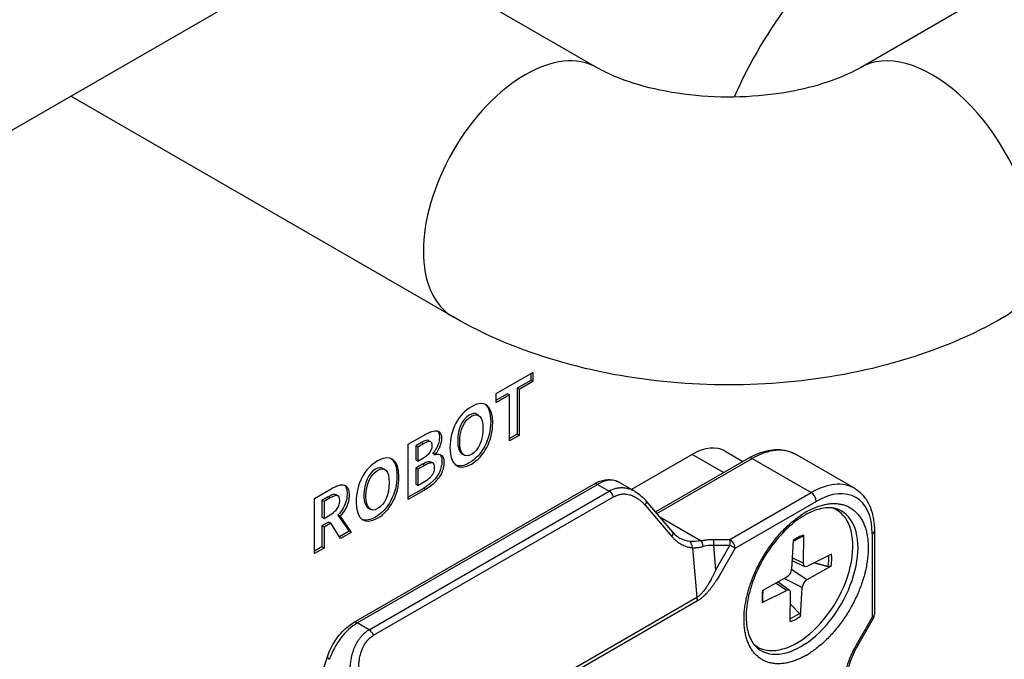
# Model space of a CAD drawing. Header units: millimetres. Extents: x 0 to 2376, y 0 to 1680.
# Tile 46 of 56: x 1376 to 1410, y 1174 to 1196. Entities that reach past the tile are written whole.
import ezdxf

# ---------------------------------------------------------------- set-up
doc = ezdxf.new("R2010")
doc.units = ezdxf.units.MM
doc.header["$LTSCALE"] = 0.2
doc.layers.add('01_Object Line', color=4, linetype='Continuous')

# ---------------------------------------------------------------- blocks, each defined once
blk = doc.blocks.new('A$Cb0c6b5dd')
for p, q in [((421.342, 117.211), (350.631, 76.386)), ((306.462, 65.728), (330.453, 79.579)), ((341.489, 76.386), (336.224, 79.426)), ((336.489, 67.726), (323.205, 75.395)), ((337.981, 65.068), (339.253, 65.802)), ((339.182, 65.761), (339.182, 65.524)), ((339.253, 65.802), (339.253, 65.483)), ((339.182, 65.524), (338.71, 65.252)), ((339.253, 65.483), (338.781, 65.211)), ((339.253, 65.483), (339.182, 65.524)), ((337.981, 64.749), (337.981, 65.068)), ((338.378, 65.06), (337.981, 64.831)), ((338.448, 65.019), (337.981, 64.749)), ((338.448, 65.019), (338.378, 65.06)), ((338.448, 63.419), (338.448, 65.019)), ((338.781, 65.211), (338.71, 65.252)), ((338.71, 65.252), (338.71, 63.652)), ((338.781, 65.211), (338.781, 63.611)), ((337.372, 64.306), (337.302, 64.347)), ((334.931, 63.307), (335.481, 63.625)), ((338.71, 63.652), (338.448, 63.501)), ((338.781, 63.611), (338.448, 63.419)), ((338.781, 63.611), (338.71, 63.652)), ((334.931, 61.388), (334.931, 63.307)), ((335.39, 63.361), (335.192, 63.247)), ((335.46, 63.32), (335.263, 63.206)), ((335.46, 63.32), (335.39, 63.361)), ((335.711, 63.385), (335.64, 63.426)), ((335.263, 63.206), (335.192, 63.247)), ((335.192, 63.247), (335.192, 62.759)), ((335.263, 63.206), (335.263, 62.718)), ((335.856, 62.954), (335.785, 62.995)), ((335.785, 62.995), (335.785, 62.982)), ((335.856, 62.941), (335.785, 62.982)), ((335.856, 62.954), (335.856, 62.941)), ((336.872, 62.922), (336.801, 62.962)), ((344.787, 62.952), (342.678, 61.734)), ((345.881, 62.321), (344.787, 62.952)), ((345.937, 63.066), (346.554, 62.709)), ((350.424, 61.774), (348.373, 62.958)), ((335.263, 62.718), (335.192, 62.759)), ((335.424, 62.607), (335.192, 62.474)), ((335.263, 62.718), (335.456, 62.83)), ((335.494, 62.567), (335.424, 62.607)), ((335.79, 62.643), (335.72, 62.684)), ((343.517, 60.956), (346.748, 62.821)), ((343.565, 60.899), (346.873, 62.809)), ((346.873, 62.809), (348.924, 61.625)), ((334.115, 62.425), (334.044, 62.466)), ((335.263, 62.433), (335.192, 62.474)), ((335.192, 62.474), (335.192, 61.916)), ((335.494, 62.567), (335.263, 62.433)), ((335.263, 62.433), (335.263, 61.876)), ((333.032, 57.107), (341.372, 61.922)), ((333.157, 57.095), (341.497, 61.909)), ((335.263, 61.876), (335.192, 61.916)), ((335.263, 61.876), (335.494, 62.009)), ((341.497, 61.909), (341.907, 61.672)), ((342.807, 61.66), (342.247, 61.984)), ((331.671, 61.425), (332.25, 61.759)), ((333.568, 56.858), (341.907, 61.672)), ((335.453, 61.771), (334.931, 61.47)), ((335.523, 61.73), (334.931, 61.388)), ((335.523, 61.73), (335.453, 61.771)), ((342.409, 61.579), (342.408, 61.579)), ((342.667, 61.728), (342.664, 61.726)), ((346.103, 59.997), (348.924, 61.625)), ((331.671, 59.506), (331.671, 61.425)), ((332.148, 61.479), (331.932, 61.354)), ((332.003, 61.313), (331.932, 61.354)), ((331.932, 61.354), (331.932, 60.768)), ((332.219, 61.438), (332.003, 61.313)), ((332.003, 61.313), (332.003, 60.727)), ((332.219, 61.438), (332.148, 61.479)), ((332.492, 61.508), (332.421, 61.549)), ((333.721, 56.667), (342.06, 61.482)), ((344.12, 60.251), (343.193, 61.334)), ((346.28, 59.691), (349.1, 61.319)), ((333.614, 61.041), (333.543, 61.082)), ((343.156, 61.185), (344.083, 60.102)), ((349.801, 61.028), (349.706, 61.083)), ((332.003, 60.727), (331.932, 60.768)), ((332.164, 60.598), (331.932, 60.465)), ((332.003, 60.727), (332.219, 60.852)), ((332.234, 60.557), (332.003, 60.424)), ((332.234, 60.557), (332.164, 60.598)), ((332.576, 60.028), (332.234, 60.557)), ((332.558, 60.804), (332.487, 60.845)), ((332.487, 60.845), (332.875, 60.283)), ((332.558, 60.804), (332.946, 60.242)), ((343.667, 60.78), (345.103, 59.951)), ((332.003, 60.424), (331.932, 60.465)), ((331.932, 60.465), (331.932, 59.739)), ((332.003, 60.424), (332.003, 59.698)), ((332.875, 60.283), (332.537, 60.088)), ((332.946, 60.242), (332.576, 60.028)), ((332.946, 60.242), (332.875, 60.283)), ((351.045, 60.196), (351.045, 57.284)), ((351.118, 60.298), (351.118, 57.386)), ((344.214, 59.968), (344.215, 59.968)), ((345.528, 59.997), (346.103, 59.997)), ((346.103, 59.997), (346.103, 59.793)), ((348.301, 59.965), (348.241, 58.959)), ((348.655, 60.151), (348.642, 59.171)), ((331.932, 59.739), (331.671, 59.588)), ((332.003, 59.698), (331.671, 59.506)), ((332.003, 59.698), (331.932, 59.739)), ((344.795, 59.71), (344.95, 57.977)), ((345.528, 59.793), (346.103, 59.793)), ((345.528, 59.793), (345.605, 58.93)), ((346.103, 59.793), (345.605, 58.93)), ((346.28, 59.691), (345.782, 58.828)), ((346.28, 59.691), (346.103, 59.793)), ((348.696, 59.062), (348.258, 59.255)), ((348.642, 59.171), (348.264, 59.355)), ((349.631, 59.486), (348.79, 59.07)), ((348.773, 58.597), (348.241, 58.958)), ((349.615, 59.069), (348.773, 58.597)), ((345.456, 58.629), (345.456, 58.629)), ((347.237, 58.224), (348.08, 58.696)), ((348.17, 58.223), (347.764, 58.519)), ((348.612, 58.333), (347.984, 58.642)), ((347.222, 57.806), (348.062, 58.222)), ((348.062, 58.222), (347.69, 58.477)), ((348.552, 57.328), (348.612, 58.333)), ((344.95, 57.977), (334.112, 51.719)), ((344.974, 57.861), (334.135, 51.604)), ((348.197, 57.141), (348.21, 58.121)), ((350.501, 56.341), (351.045, 57.284)), ((350.54, 56.318), (351.085, 57.261)), ((351.085, 57.261), (351.045, 57.284)), ((333.568, 56.858), (333.157, 57.095)), ((333.024, 56.161), (333.023, 56.16)), ((347.051, 56.265), (346.956, 56.32)), ((331.705, 54.652), (332.119, 55.917))]:
    blk.add_line(p, q)
blk.add_arc((350.868, 57.386), 0.25, 330, 0)
for centre, major_axis, ratio, start_param, end_param in [((352.07, 74.097), (5, 8.66), 0.57735, 0.959573, 1.753066), ((338.989, 72.056), (-2.5, -4.33), 0.57735, 3.141593, 6.283185), ((353.131, 72.056), (2.5, -4.33), 0.57735, 0, 3.141593), ((344.787, 61.074), (1.15, 1.992), 0.57735, 0, 0.785398), ((346.873, 60.36), (1.5, 2.598), 0.57735, 0, 0.785398), ((346.873, 62.605), (-0.125, 0.217), 0.57735, 5.497787, 6.283185), ((341.497, 61.705), (-0.125, 0.217), 0.57735, 5.497787, 6.283185), ((341.497, 60.685), (0.75, 1.299), 0.57735, 0, 0.785398), ((348.924, 59.176), (1.5, 2.598), 0.57735, 0, 0.785398), ((341.907, 61.468), (0.125, -0.217), 0.577351, 1.309111, 2.356259), ((348.924, 61.421), (0.125, -0.217), 0.57735, 0.785398, 2.356194), ((349.1, 59.074), (1.375, 2.382), 0.57735, 5.497787, 7.068583), ((343.003, 61.171), (0.19, 0.163), 0.412143, 5.236867, 6.283209), ((343.003, 61.171), (0.19, 0.163), 0.412143, 0.000024, 0.000822), ((348.426, 58.646), (1.375, 2.382), 0.57735, 3.055052, 6.369726), ((348.57, 58.563), (-1.4, -2.425), 0.57735, 0, 3.141593), ((348.748, 58.462), (-1.525, -2.642), 0.577347, 3.927717, 3.993271), ((348.252, 58.747), (1.4, 2.425), 0.57735, 6.077381, 6.163732), ((343.93, 60.088), (0.19, 0.163), 0.412142, 5.236754, 6.283152), ((350.868, 60.298), (0.25, 0), 0.57735, 5.497787, 6.283185), ((344.642, 59.697), (-0.01, -0.25), 0.61156, 1.650672, 2.742798), ((345.103, 59.747), (0.054, -0.244), 0.292702, 1.532805, 2.493355), ((345.528, 59.793), (0, -0.25), 0.000087, 3.75686, 4.712275), ((346.103, 59.793), (0.125, -0.217), 0.57735, 0.785398, 2.356194), ((348.426, 58.646), (-0.856, -1.483), 0.57735, 3.736933, 4.030793), ((345.477, 59.298), (0.83, 0.024), 0.594917, 1.492379, 1.92458), ((348.801, 59.26), (-0.112, -0.195), 0.57735, 5.482794, 6.99732), ((348.387, 58.669), (-0.811, -1.405), 0.57735, 2.15934, 2.43746), ((348.426, 58.646), (0.856, 1.483), 0.57735, 5.307729, 5.601589), ((348.082, 58.881), (0.112, 0.195), 0.57735, 3.911998, 5.426524), ((348.77, 58.412), (-0.112, -0.195), 0.57735, 3.911998, 5.426524), ((348.426, 58.646), (-0.856, -1.483), 0.57735, 5.307729, 5.601589), ((348.051, 58.032), (0.112, 0.195), 0.57735, 5.482794, 6.99732), ((344.797, 57.963), (-0.125, 0.217), 0.577257, 3.926784, 4.450442), ((333.157, 56.891), (-0.125, 0.217), 0.57735, 5.497787, 6.283185), ((348.426, 58.646), (0.856, 1.483), 0.57735, 3.736933, 4.030793), ((348.387, 58.669), (-0.811, -1.405), 0.57735, 0.620967, 0.895996), ((350.868, 57.386), (0.25, 0), 0.57735, 5.497787, 6.283185), ((333.157, 55.87), (0.75, 1.299), 0.57735, 0.785398, 1.919862), ((333.568, 56.654), (-0.125, 0.217), 0.577349, 4.450702, 5.497847), ((348.252, 58.747), (-1.4, -2.425), 0.57735, 0.119454, 0.205805), ((350.324, 56.443), (0.217, -0.125), 0.000014, 5.667684, 6.283185), ((332.356, 55.839), (-0.238, 0.078), 0.279258, 0, 0.925705), ((348.746, 58.46), (-1.525, -2.641), 0.57735, 0.785749, 0.851327)]:
    blk.add_ellipse(centre, major_axis=major_axis, ratio=ratio, start_param=start_param, end_param=end_param)
for points, knots in [([(350.631, 76.386), (350.402, 76.254), (350.109, 76.113), (349.392, 75.843), (348.96, 75.715), (347.988, 75.507), (347.443, 75.43), (346.302, 75.353), (345.706, 75.356), (344.549, 75.445), (343.989, 75.53), (342.987, 75.761), (342.542, 75.904), (341.904, 76.165), (341.675, 76.278), (341.489, 76.386)], [6.283185, 6.283185, 6.283185, 6.283185, 6.489909, 6.489909, 6.71337, 6.71337, 6.952425, 6.952425, 7.200399, 7.200399, 7.448064, 7.448064, 7.685728, 7.685728, 7.853982, 7.853982, 7.853982, 7.853982]), ([(355.631, 67.726), (354.498, 67.071), (353.28, 66.571), (350.742, 65.824), (349.42, 65.579), (346.739, 65.334), (345.38, 65.334), (342.7, 65.579), (341.378, 65.824), (338.84, 66.571), (337.622, 67.071), (336.489, 67.726)], [6.283185, 6.283185, 6.283185, 6.283185, 6.597345, 6.597345, 6.911504, 6.911504, 7.225663, 7.225663, 7.539822, 7.539822, 7.853982, 7.853982, 7.853982, 7.853982]), ([(336.376, 63.19), (336.376, 63.815), (336.679, 64.353), (337.56, 64.861), (337.863, 64.671), (337.863, 63.426), (337.56, 62.87), (336.679, 62.361), (336.376, 62.568), (336.376, 63.19)], [-4, -4, -4, -4, -3, -3, -2, -2, -1, -1, 0, 0, 0, 0]), ([(337.594, 64.691), (337.719, 64.595), (337.792, 64.394), (337.792, 63.467), (337.489, 62.911), (336.865, 62.55), (336.704, 62.524), (336.58, 62.576)], [-2.489533, -2.489533, -2.489533, -2.489533, -2, -2, -1, -1, -0.581451, -0.581451, -0.581451, -0.581451]), ([(337.302, 64.347), (337.235, 64.385), (337.15, 64.377), (337.049, 64.319), (336.802, 64.176), (336.645, 63.838), (336.645, 63.427), (336.645, 63.181), (336.702, 63.02), (336.801, 62.963)], [-3.407914, -3.407914, -3.407914, -3.407914, -3, -3, -3, -1.998945, -1.998945, -1.998945, -1.397219, -1.397219, -1.397219, -1.397219]), ([(337.524, 63.852), (337.524, 64.265), (337.367, 64.42), (337.12, 64.278), (336.872, 64.135), (336.715, 63.797), (336.715, 63.386), (336.715, 62.978), (336.873, 62.805), (337.12, 62.948), (337.367, 63.09), (337.524, 63.443), (337.524, 63.852)], [-4, -4, -4, -4, -3, -3, -3, -1.998945, -1.998945, -1.998945, -1, -1, -1, 0, 0, 0, 0]), ([(335.481, 63.625), (335.516, 63.645), (335.55, 63.663), (335.583, 63.68), (335.644, 63.71), (335.701, 63.734), (335.753, 63.75), (335.895, 63.793), (335.994, 63.77), (336.042, 63.689), (336.05, 63.676), (336.057, 63.661), (336.062, 63.645), (336.066, 63.635), (336.069, 63.625), (336.071, 63.615), (336.079, 63.582), (336.083, 63.549), (336.083, 63.5), (336.083, 63.461), (336.077, 63.4), (336.063, 63.342), (336.057, 63.315), (336.049, 63.288), (336.04, 63.26), (336.033, 63.242), (336.027, 63.224), (336.019, 63.206), (336.012, 63.188), (336.004, 63.171), (335.996, 63.154), (335.988, 63.137), (335.979, 63.121), (335.97, 63.105), (335.961, 63.09), (335.952, 63.075), (335.943, 63.061), (335.933, 63.047), (335.924, 63.033), (335.914, 63.021), (335.895, 62.996), (335.875, 62.973), (335.856, 62.954)], [-3, -3, -3, -3, -2.897131, -2.897131, -2.897131, -2.708162, -2.708162, -2.708162, -2.188331, -2.188331, -2.188331, -2.102158, -2.102158, -2.102158, -2.050846, -2.050846, -2.050846, -1.888165, -1.888165, -1.888165, -1.623814, -1.623814, -1.623814, -1.504954, -1.504954, -1.504954, -1.427537, -1.427537, -1.427537, -1.352162, -1.352162, -1.352162, -1.27888, -1.27888, -1.27888, -1.207974, -1.207974, -1.207974, -1.137852, -1.137852, -1.137852, -1, -1, -1, -1]), ([(335.944, 63.762), (335.963, 63.745), (335.977, 63.723), (335.988, 63.696), (335.996, 63.675), (336.002, 63.652), (336.006, 63.626), (336.01, 63.601), (336.012, 63.576), (336.012, 63.541), (336.012, 63.501), (336.006, 63.439), (335.991, 63.378), (335.958, 63.24), (335.872, 63.081), (335.785, 62.995)], [-2.268958, -2.268958, -2.268958, -2.268958, -2.121528, -2.121528, -2.121528, -2.004531, -2.004531, -2.004531, -1.888165, -1.888165, -1.888165, -1.61791, -1.61791, -1.61791, -1, -1, -1, -1]), ([(335.456, 62.83), (335.663, 62.95), (335.759, 63.096), (335.759, 63.256), (335.759, 63.26), (335.759, 63.262), (335.759, 63.266), (335.759, 63.283), (335.757, 63.299), (335.754, 63.312), (335.752, 63.326), (335.748, 63.338), (335.743, 63.348), (335.738, 63.359), (335.732, 63.367), (335.725, 63.374), (335.718, 63.381), (335.71, 63.386), (335.701, 63.39), (335.652, 63.409), (335.575, 63.386), (335.46, 63.32)], [-2, -2, -2, -2, -1.016635, -1.016635, -1.016635, -0.998236, -0.998236, -0.998236, -0.895813, -0.895813, -0.895813, -0.791195, -0.791195, -0.791195, -0.683614, -0.683614, -0.683614, -0.574431, -0.574431, -0.574431, 0, 0, 0, 0]), ([(333.119, 61.309), (333.119, 61.934), (333.422, 62.472), (333.862, 62.726), (334.302, 62.981), (334.605, 62.79), (334.605, 62.167), (334.605, 61.545), (334.302, 60.989), (333.862, 60.735), (333.422, 60.481), (333.119, 60.687), (333.119, 61.309)], [-4, -4, -4, -4, -3.000092, -3.000092, -3.000092, -2, -2, -2, -0.999908, -0.999908, -0.999908, 0, 0, 0, 0]), ([(336.023, 62.95), (336.055, 62.92), (336.079, 62.873), (336.09, 62.804), (336.094, 62.777), (336.097, 62.749), (336.097, 62.709), (336.097, 62.635), (336.09, 62.585), (336.077, 62.527), (336.019, 62.275), (335.897, 62.131), (335.756, 61.996), (335.674, 61.918), (335.579, 61.844), (335.453, 61.771)], [-5.467266, -5.467266, -5.467266, -5.467266, -5.180421, -5.180421, -5.180421, -5.069282, -5.069282, -5.069282, -4.935069, -4.935069, -4.935069, -4.344546, -4.344546, -4.344546, -4, -4, -4, -4]), ([(335.856, 62.941), (335.942, 62.967), (336.018, 62.967), (336.075, 62.925), (336.116, 62.896), (336.147, 62.846), (336.161, 62.763), (336.165, 62.736), (336.168, 62.709), (336.168, 62.668), (336.168, 62.628), (336.166, 62.603), (336.162, 62.569), (336.159, 62.547), (336.155, 62.525), (336.151, 62.505), (336.147, 62.484), (336.142, 62.463), (336.136, 62.444), (336.105, 62.332), (336.057, 62.242), (336.005, 62.165), (335.993, 62.147), (335.981, 62.131), (335.969, 62.114), (335.956, 62.097), (335.943, 62.081), (335.93, 62.065), (335.916, 62.048), (335.901, 62.032), (335.887, 62.016), (335.872, 62), (335.856, 61.984), (335.84, 61.969), (335.824, 61.953), (335.808, 61.937), (335.79, 61.922), (335.773, 61.906), (335.755, 61.891), (335.736, 61.876), (335.675, 61.826), (335.606, 61.778), (335.523, 61.73)], [-6, -6, -6, -6, -5.521146, -5.521146, -5.521146, -5.180421, -5.180421, -5.180421, -5.069282, -5.069282, -5.069282, -4.996307, -4.996307, -4.996307, -4.949271, -4.949271, -4.949271, -4.900567, -4.900567, -4.900567, -4.624139, -4.624139, -4.624139, -4.562353, -4.562353, -4.562353, -4.498488, -4.498488, -4.498488, -4.431882, -4.431882, -4.431882, -4.363906, -4.363906, -4.363906, -4.294938, -4.294938, -4.294938, -4.225405, -4.225405, -4.225405, -4, -4, -4, -4]), ([(346.748, 62.821), (346.86, 62.886), (346.972, 62.941), (347.198, 63.03), (347.312, 63.064), (347.537, 63.11), (347.649, 63.121), (347.868, 63.119), (347.976, 63.105), (348.183, 63.051), (348.281, 63.01), (348.373, 62.958)], [0, 0, 0, 0, 0.1570796, 0.1570796, 0.3141593, 0.3141593, 0.4712389, 0.4712389, 0.6283185, 0.6283185, 0.7853982, 0.7853982, 0.7853982, 0.7853982]), ([(334.336, 62.81), (334.462, 62.714), (334.535, 62.513), (334.535, 62.208), (334.535, 61.586), (334.231, 61.03), (333.791, 60.776), (333.607, 60.669), (333.447, 60.644), (333.323, 60.695)], [-2.489498, -2.489498, -2.489498, -2.489498, -2, -2, -2, -0.999908, -0.999908, -0.999908, -0.581299, -0.581299, -0.581299, -0.581299]), ([(335.719, 62.682), (335.697, 62.696), (335.667, 62.701), (335.631, 62.694), (335.576, 62.685), (335.506, 62.655), (335.424, 62.607)], [-0.5991342, -0.5991342, -0.5991342, -0.5991342, -0.3599147, -0.3599147, -0.3599147, 0, 0, 0, 0]), ([(335.494, 62.009), (335.575, 62.056), (335.642, 62.106), (335.696, 62.161), (335.722, 62.188), (335.744, 62.216), (335.764, 62.244), (335.783, 62.273), (335.799, 62.302), (335.811, 62.332), (335.822, 62.359), (335.831, 62.388), (335.836, 62.416), (335.842, 62.445), (335.845, 62.476), (335.845, 62.504), (335.845, 62.584), (335.819, 62.639), (335.767, 62.653), (335.754, 62.656), (335.739, 62.657), (335.722, 62.656), (335.705, 62.655), (335.686, 62.651), (335.666, 62.645), (335.645, 62.639), (335.623, 62.631), (335.599, 62.621), (335.574, 62.61), (335.548, 62.597), (335.52, 62.581), (335.512, 62.577), (335.503, 62.572), (335.494, 62.567)], [-2, -2, -2, -2, -1.644808, -1.644808, -1.644808, -1.471652, -1.471652, -1.471652, -1.299927, -1.299927, -1.299927, -1.144359, -1.144359, -1.144359, -0.98849, -0.98849, -0.98849, -0.524693, -0.524693, -0.524693, -0.406538, -0.406538, -0.406538, -0.286013, -0.286013, -0.286013, -0.163766, -0.163766, -0.163766, -0.038451, -0.038451, -0.038451, 0, 0, 0, 0]), ([(334.044, 62.466), (333.978, 62.505), (333.892, 62.496), (333.791, 62.438), (333.544, 62.295), (333.387, 61.957), (333.387, 61.546), (333.387, 61.3), (333.444, 61.14), (333.543, 61.082)], [-3.408021, -3.408021, -3.408021, -3.408021, -2.999836, -2.999836, -2.999836, -1.998945, -1.998945, -1.998945, -1.397255, -1.397255, -1.397255, -1.397255]), ([(334.266, 61.972), (334.266, 62.384), (334.109, 62.54), (333.862, 62.397), (333.615, 62.254), (333.458, 61.916), (333.458, 61.505), (333.458, 61.097), (333.615, 60.924), (333.862, 61.067), (334.109, 61.21), (334.266, 61.562), (334.266, 61.972)], [-4, -4, -4, -4, -2.999836, -2.999836, -2.999836, -1.998945, -1.998945, -1.998945, -1.000164, -1.000164, -1.000164, 0, 0, 0, 0]), ([(332.25, 61.759), (332.437, 61.867), (332.601, 61.92), (332.711, 61.885), (332.771, 61.866), (332.815, 61.821), (332.842, 61.752), (332.86, 61.706), (332.87, 61.65), (332.873, 61.583), (332.874, 61.568), (332.874, 61.554), (332.874, 61.539), (332.874, 61.505), (332.872, 61.455), (332.866, 61.413), (332.863, 61.391), (332.86, 61.37), (332.855, 61.348), (332.851, 61.327), (332.846, 61.305), (332.84, 61.283), (332.834, 61.261), (332.827, 61.238), (332.819, 61.216), (332.811, 61.194), (332.803, 61.172), (332.794, 61.15), (332.784, 61.129), (332.774, 61.107), (332.763, 61.086), (332.708, 60.978), (332.633, 60.881), (332.558, 60.804)], [-8, -8, -8, -8, -7.46396, -7.46396, -7.46396, -7.168925, -7.168925, -7.168925, -6.971798, -6.971798, -6.971798, -6.92792, -6.92792, -6.92792, -6.777011, -6.777011, -6.777011, -6.701402, -6.701402, -6.701402, -6.626237, -6.626237, -6.626237, -6.547957, -6.547957, -6.547957, -6.471498, -6.471498, -6.471498, -6.393781, -6.393781, -6.393781, -6, -6, -6, -6]), ([(341.372, 61.922), (341.428, 61.954), (341.485, 61.982), (341.601, 62.028), (341.66, 62.046), (341.78, 62.07), (341.84, 62.076), (341.961, 62.075), (342.021, 62.068), (342.138, 62.037), (342.194, 62.014), (342.247, 61.984)], [0, 0, 0, 0, 0.1570796, 0.1570796, 0.3141593, 0.3141593, 0.4712389, 0.4712389, 0.6283185, 0.6283185, 0.7853982, 0.7853982, 0.7853982, 0.7853982]), ([(332.219, 60.852), (332.387, 60.949), (332.496, 61.077), (332.534, 61.228), (332.544, 61.267), (332.549, 61.308), (332.549, 61.351), (332.549, 61.561), (332.432, 61.561), (332.219, 61.438)], [-3, -3, -3, -3, -2.208943, -2.208943, -2.208943, -2.002249, -2.002249, -2.002249, -1, -1, -1, -1]), ([(332.712, 61.885), (332.737, 61.862), (332.757, 61.831), (332.771, 61.793), (332.789, 61.747), (332.8, 61.691), (332.803, 61.623), (332.803, 61.609), (332.804, 61.595), (332.804, 61.58), (332.804, 61.526), (332.797, 61.447), (332.783, 61.378), (332.741, 61.181), (332.619, 60.98), (332.487, 60.845)], [-7.33117, -7.33117, -7.33117, -7.33117, -7.168925, -7.168925, -7.168925, -6.971798, -6.971798, -6.971798, -6.92792, -6.92792, -6.92792, -6.689045, -6.689045, -6.689045, -6, -6, -6, -6]), ([(342.804, 61.66), (342.791, 61.667), (342.777, 61.675), (342.743, 61.692), (342.722, 61.703), (342.677, 61.722), (342.654, 61.731), (342.611, 61.745), (342.592, 61.751), (342.573, 61.757), (342.565, 61.759), (342.557, 61.761), (342.527, 61.768), (342.505, 61.773), (342.463, 61.779), (342.443, 61.782), (342.405, 61.786), (342.387, 61.787), (342.354, 61.788), (342.339, 61.788), (342.311, 61.787), (342.298, 61.786), (342.277, 61.785), (342.268, 61.784), (342.254, 61.783), (342.248, 61.782), (342.244, 61.782), (342.228, 61.78), (342.21, 61.777), (342.172, 61.771), (342.152, 61.767), (342.111, 61.756), (342.09, 61.751), (342.048, 61.737), (342.026, 61.729), (341.982, 61.711), (341.959, 61.7), (341.927, 61.683), (341.917, 61.678), (341.907, 61.672)], [0.3212654, 0.3212654, 0.3212654, 0.3212654, 0.3597443, 0.3597443, 0.4120331, 0.4120331, 0.4623172, 0.4623172, 0.5, 0.5, 0.5, 0.5107856, 0.5107856, 0.54325, 0.54325, 0.5769613, 0.5769613, 0.6117875, 0.6117875, 0.6476993, 0.6476993, 0.6838129, 0.6838129, 0.7198528, 0.7198528, 0.75, 0.75, 0.75, 0.7995699, 0.7995699, 0.8496774, 0.8496774, 0.8951975, 0.8951975, 0.9394602, 0.9394602, 0.9820184, 0.9820184, 0.9999894, 0.9999894, 0.9999894, 0.9999894]), ([(342.06, 61.482), (342.07, 61.486), (342.079, 61.49), (342.089, 61.494), (342.107, 61.502), (342.126, 61.51), (342.147, 61.518), (342.164, 61.524), (342.181, 61.531), (342.198, 61.537), (342.219, 61.544), (342.238, 61.55), (342.257, 61.555), (342.277, 61.561), (342.298, 61.566), (342.318, 61.569), (342.326, 61.571), (342.334, 61.572), (342.339, 61.573), (342.348, 61.575), (342.356, 61.576), (342.365, 61.577), (342.375, 61.578), (342.386, 61.578), (342.398, 61.579), (342.411, 61.579), (342.424, 61.579), (342.44, 61.579), (342.454, 61.578), (342.471, 61.577), (342.488, 61.575), (342.495, 61.574), (342.502, 61.574), (342.507, 61.573), (342.543, 61.568), (342.576, 61.561), (342.61, 61.552), (342.618, 61.55), (342.627, 61.547), (342.635, 61.545), (342.659, 61.537), (342.683, 61.528), (342.707, 61.519), (342.754, 61.5), (342.799, 61.478), (342.844, 61.452), (342.867, 61.438), (342.891, 61.423), (342.911, 61.41), (342.922, 61.402), (342.932, 61.395), (342.942, 61.387), (342.953, 61.379), (342.966, 61.369), (342.98, 61.358), (342.994, 61.347), (343.009, 61.334), (343.025, 61.319), (343.03, 61.314), (343.035, 61.31), (343.04, 61.305), (343.056, 61.29), (343.07, 61.276), (343.082, 61.264), (343.095, 61.251), (343.107, 61.239), (343.117, 61.228), (343.127, 61.217), (343.136, 61.207), (343.144, 61.198), (343.148, 61.193), (343.152, 61.189), (343.156, 61.185)], [0, 0, 0, 0, 0.029267, 0.029267, 0.029267, 0.08246, 0.08246, 0.08246, 0.125, 0.125, 0.125, 0.175993, 0.175993, 0.175993, 0.22942, 0.22942, 0.22942, 0.25, 0.25, 0.25, 0.283049, 0.283049, 0.283049, 0.316023, 0.316023, 0.316023, 0.348703, 0.348703, 0.348703, 0.380527, 0.380527, 0.380527, 0.392857, 0.392857, 0.392857, 0.478232, 0.478232, 0.478232, 0.5, 0.5, 0.5, 0.562869, 0.562869, 0.562869, 0.684796, 0.684796, 0.684796, 0.75, 0.75, 0.75, 0.787056, 0.787056, 0.787056, 0.82517, 0.82517, 0.82517, 0.863283, 0.863283, 0.863283, 0.875, 0.875, 0.875, 0.909164, 0.909164, 0.909164, 0.944039, 0.944039, 0.944039, 0.979585, 0.979585, 0.979585, 1, 1, 1, 1]), ([(350.424, 61.774), (350.515, 61.721), (350.6, 61.655), (350.75, 61.503), (350.815, 61.417), (350.927, 61.228), (350.973, 61.126), (351.047, 60.908), (351.074, 60.793), (351.109, 60.552), (351.118, 60.427), (351.118, 60.298)], [0.7853982, 0.7853982, 0.7853982, 0.7853982, 0.9424778, 0.9424778, 1.0995574, 1.0995574, 1.2566371, 1.2566371, 1.4137167, 1.4137167, 1.5707963, 1.5707963, 1.5707963, 1.5707963]), ([(348.747, 60.951), (348.802, 60.983), (348.856, 61.012), (348.966, 61.065), (349.021, 61.09), (349.13, 61.133), (349.183, 61.152), (349.291, 61.186), (349.344, 61.2), (349.451, 61.222), (349.504, 61.231), (349.607, 61.242), (349.656, 61.245), (349.754, 61.246), (349.803, 61.243), (349.897, 61.233), (349.943, 61.225), (350.033, 61.204), (350.077, 61.19), (350.164, 61.158), (350.206, 61.139), (350.286, 61.095), (350.323, 61.072), (350.396, 61.019), (350.431, 60.99), (350.498, 60.928), (350.529, 60.894), (350.589, 60.822), (350.618, 60.783), (350.671, 60.7), (350.696, 60.656), (350.741, 60.565), (350.761, 60.519), (350.798, 60.421), (350.814, 60.369), (350.843, 60.264), (350.855, 60.21), (350.876, 60.097), (350.884, 60.037), (350.896, 59.915), (350.901, 59.852), (350.903, 59.76), (350.903, 59.733), (350.903, 59.706)], [0, 0, 0, 0, 0.0243678, 0.0243678, 0.0495258, 0.0495258, 0.0743289, 0.0743289, 0.0996645, 0.0996645, 0.125, 0.125, 0.1494109, 0.1494109, 0.1745581, 0.1745581, 0.1992803, 0.1992803, 0.2246402, 0.2246402, 0.25, 0.25, 0.2743503, 0.2743503, 0.2995127, 0.2995127, 0.3242671, 0.3242671, 0.3496335, 0.3496335, 0.375, 0.375, 0.3993475, 0.3993475, 0.4245107, 0.4245107, 0.4491502, 0.4491502, 0.4745751, 0.4745751, 0.5, 0.5, 0.5104848, 0.5104848, 0.5104848, 0.5104848]), ([(349.97, 60.988), (349.82, 61.075), (349.637, 61.113), (349.243, 61.074), (349.043, 61.015), (348.638, 60.815), (348.433, 60.678), (348.033, 60.337), (347.837, 60.133), (347.477, 59.675), (347.312, 59.421), (347.032, 58.893), (346.917, 58.617), (346.749, 58.076), (346.695, 57.81), (346.653, 57.317), (346.664, 57.09), (346.741, 56.696), (346.808, 56.531), (346.972, 56.286), (347.064, 56.2), (347.17, 56.138)], [5.497787, 5.497787, 5.497787, 5.497787, 5.890446, 5.890446, 6.211397, 6.211397, 6.516417, 6.516417, 6.823055, 6.823055, 7.132076, 7.132076, 7.441696, 7.441696, 7.749898, 7.749898, 8.055385, 8.055385, 8.362627, 8.362627, 8.63938, 8.63938, 8.63938, 8.63938]), ([(348.747, 55.971), (348.692, 55.939), (348.638, 55.91), (348.528, 55.857), (348.473, 55.832), (348.364, 55.789), (348.31, 55.77), (348.203, 55.737), (348.149, 55.723), (348.043, 55.7), (347.99, 55.691), (347.887, 55.68), (347.837, 55.677), (347.739, 55.676), (347.691, 55.679), (347.597, 55.689), (347.551, 55.697), (347.461, 55.718), (347.417, 55.732), (347.33, 55.764), (347.288, 55.784), (347.208, 55.827), (347.17, 55.85), (347.097, 55.903), (347.062, 55.932), (346.996, 55.995), (346.964, 56.028), (346.905, 56.1), (346.876, 56.139), (346.823, 56.222), (346.798, 56.266), (346.753, 56.357), (346.733, 56.404), (346.696, 56.502), (346.68, 56.553), (346.651, 56.659), (346.639, 56.713), (346.618, 56.826), (346.61, 56.885), (346.597, 57.007), (346.593, 57.07), (346.59, 57.197), (346.59, 57.26), (346.594, 57.39), (346.599, 57.456), (346.612, 57.59), (346.62, 57.657), (346.642, 57.794), (346.655, 57.864), (346.685, 58.006), (346.702, 58.078), (346.74, 58.22), (346.761, 58.29), (346.806, 58.432), (346.831, 58.503), (346.884, 58.645), (346.913, 58.715), (346.973, 58.856), (347.006, 58.927), (347.074, 59.069), (347.11, 59.14), (347.186, 59.279), (347.224, 59.346), (347.304, 59.48), (347.346, 59.546), (347.431, 59.676), (347.475, 59.739), (347.566, 59.864), (347.613, 59.926), (347.71, 60.047), (347.759, 60.106), (347.859, 60.219), (347.908, 60.272), (348.009, 60.377), (348.062, 60.428), (348.166, 60.525), (348.218, 60.571), (348.325, 60.661), (348.38, 60.705), (348.489, 60.785), (348.542, 60.823), (348.599, 60.86), (348.602, 60.862), (348.606, 60.864)], [0, 0, 0, 0, 0.024368, 0.024368, 0.049526, 0.049526, 0.074329, 0.074329, 0.099664, 0.099664, 0.125, 0.125, 0.149411, 0.149411, 0.174558, 0.174558, 0.19928, 0.19928, 0.22464, 0.22464, 0.25, 0.25, 0.27435, 0.27435, 0.299513, 0.299513, 0.324267, 0.324267, 0.349634, 0.349634, 0.375, 0.375, 0.399348, 0.399348, 0.424511, 0.424511, 0.44915, 0.44915, 0.474575, 0.474575, 0.5, 0.5, 0.524317, 0.524317, 0.549488, 0.549488, 0.574251, 0.574251, 0.599625, 0.599625, 0.625, 0.625, 0.649545, 0.649545, 0.674659, 0.674659, 0.699481, 0.699481, 0.72474, 0.72474, 0.75, 0.75, 0.774436, 0.774436, 0.799577, 0.799577, 0.824454, 0.824454, 0.849727, 0.849727, 0.875, 0.875, 0.899159, 0.899159, 0.924369, 0.924369, 0.948899, 0.948899, 0.97445, 0.97445, 0.998582, 0.998582, 1, 1, 1, 1]), ([(344.083, 60.102), (344.09, 60.094), (344.097, 60.085), (344.106, 60.075), (344.115, 60.065), (344.126, 60.054), (344.138, 60.042), (344.149, 60.03), (344.161, 60.018), (344.175, 60.004), (344.188, 59.992), (344.203, 59.978), (344.219, 59.964), (344.234, 59.951), (344.25, 59.937), (344.268, 59.923), (344.274, 59.919), (344.28, 59.914), (344.285, 59.911), (344.306, 59.895), (344.325, 59.882), (344.342, 59.87), (344.361, 59.858), (344.379, 59.847), (344.395, 59.838), (344.412, 59.829), (344.427, 59.821), (344.44, 59.814), (344.454, 59.807), (344.466, 59.801), (344.477, 59.796), (344.48, 59.794), (344.483, 59.793), (344.487, 59.791), (344.517, 59.778), (344.548, 59.765), (344.578, 59.755), (344.607, 59.745), (344.635, 59.737), (344.658, 59.732), (344.703, 59.721), (344.744, 59.714), (344.785, 59.711), (344.789, 59.711), (344.792, 59.71), (344.795, 59.71)], [0.0000001, 0.0000001, 0.0000001, 0.0000001, 0.0498883, 0.0498883, 0.0498883, 0.0999162, 0.0999162, 0.0999162, 0.146822, 0.146822, 0.146822, 0.1923634, 0.1923634, 0.1923634, 0.2359766, 0.2359766, 0.2359766, 0.25, 0.25, 0.25, 0.3058897, 0.3058897, 0.3058897, 0.3647772, 0.3647772, 0.3647772, 0.424418, 0.424418, 0.424418, 0.4838904, 0.4838904, 0.4838904, 0.5, 0.5, 0.5, 0.6291562, 0.6291562, 0.6291562, 0.75, 0.75, 0.75, 0.9818984, 0.9818984, 0.9818984, 0.9999999, 0.9999999, 0.9999999, 0.9999999]), ([(345.103, 59.951), (345.109, 59.952), (345.117, 59.954), (345.136, 59.958), (345.147, 59.96), (345.173, 59.965), (345.187, 59.968), (345.219, 59.973), (345.237, 59.976), (345.273, 59.981), (345.292, 59.983), (345.312, 59.986), (345.341, 59.989), (345.368, 59.991), (345.422, 59.994), (345.448, 59.996), (345.492, 59.997), (345.511, 59.997), (345.528, 59.997)], [-0.9999997, -0.9999997, -0.9999997, -0.9999997, -0.8955322, -0.8955322, -0.7918104, -0.7918104, -0.6893215, -0.6893215, -0.590331, -0.590331, -0.5, -0.5, -0.5, -0.3273347, -0.3273347, -0.1441245, -0.1441245, 0, 0, 0, 0]), ([(348.299, 59.931), (348.316, 59.943), (348.333, 59.954), (348.373, 59.98), (348.397, 59.994), (348.443, 60.02), (348.466, 60.032), (348.512, 60.054), (348.535, 60.065), (348.58, 60.084), (348.602, 60.092), (348.624, 60.1)], [6.1895862, 6.1895862, 6.1895862, 6.1895862, 6.2347496, 6.2347496, 6.2959996, 6.2959996, 6.3572495, 6.3572495, 6.4184995, 6.4184995, 6.4797495, 6.4797495, 6.4797495, 6.4797495]), ([(348.655, 60.151), (348.655, 60.141), (348.652, 60.13), (348.645, 60.114), (348.638, 60.107), (348.629, 60.102), (348.627, 60.101), (348.624, 60.1)], [0.015165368, 0.015165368, 0.015165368, 0.015165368, 0.018975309, 0.018975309, 0.022733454, 0.022733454, 0.023869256, 0.023869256, 0.023869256, 0.023869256]), ([(344.795, 59.71), (344.797, 59.71), (344.8, 59.71), (344.808, 59.709), (344.814, 59.709), (344.829, 59.709), (344.838, 59.709), (344.856, 59.709), (344.864, 59.709), (344.874, 59.709), (344.888, 59.71), (344.9, 59.71), (344.923, 59.712), (344.933, 59.712), (344.951, 59.714), (344.958, 59.714), (344.97, 59.715), (344.974, 59.716), (344.979, 59.716), (344.98, 59.717), (344.981, 59.717), (345.02, 59.721), (345.059, 59.728), (345.125, 59.741), (345.151, 59.747), (345.176, 59.754)], [0.0000005, 0.0000005, 0.0000005, 0.0000005, 0.0661903, 0.0661903, 0.132795, 0.132795, 0.2001699, 0.2001699, 0.25, 0.25, 0.25, 0.3020698, 0.3020698, 0.3556292, 0.3556292, 0.4097345, 0.4097345, 0.4642902, 0.4642902, 0.5, 0.5, 0.5, 0.8030159, 0.8030159, 1, 1, 1, 1]), ([(350.903, 59.706), (350.903, 59.643), (350.901, 59.579), (350.893, 59.449), (350.887, 59.383), (350.871, 59.25), (350.861, 59.182), (350.837, 59.046), (350.823, 58.978), (350.796, 58.864), (350.785, 58.818), (350.754, 58.702), (350.733, 58.632), (350.687, 58.491), (350.662, 58.419), (350.609, 58.278), (350.581, 58.207), (350.521, 58.066), (350.488, 57.995), (350.419, 57.853), (350.383, 57.782), (350.308, 57.643), (350.27, 57.576), (350.19, 57.443), (350.148, 57.376), (350.062, 57.246), (350.019, 57.183), (349.928, 57.058), (349.881, 56.996), (349.784, 56.876), (349.735, 56.817), (349.635, 56.704), (349.586, 56.651), (349.484, 56.546), (349.432, 56.495), (349.328, 56.397), (349.276, 56.351), (349.168, 56.261), (349.113, 56.218), (349.005, 56.137), (348.951, 56.099), (348.894, 56.062), (348.891, 56.06), (348.888, 56.058)], [0.5104848, 0.5104848, 0.5104848, 0.5104848, 0.5349399, 0.5349399, 0.5596881, 0.5596881, 0.5844376, 0.5844376, 0.6089678, 0.6089678, 0.625, 0.625, 0.6495468, 0.6495468, 0.6746601, 0.6746601, 0.6994844, 0.6994844, 0.7247422, 0.7247422, 0.75, 0.75, 0.7744372, 0.7744372, 0.7995779, 0.7995779, 0.8244595, 0.8244595, 0.8497297, 0.8497297, 0.875, 0.875, 0.8991719, 0.8991719, 0.9243789, 0.9243789, 0.948912, 0.948912, 0.974456, 0.974456, 0.9985851, 0.9985851, 1, 1, 1, 1]), ([(345.605, 58.93), (345.605, 58.93), (345.605, 58.93), (345.594, 58.906), (345.581, 58.879), (345.555, 58.823), (345.54, 58.794), (345.51, 58.734), (345.495, 58.703), (345.474, 58.664), (345.47, 58.656), (345.466, 58.648), (345.452, 58.621), (345.438, 58.596), (345.41, 58.545), (345.396, 58.52), (345.367, 58.471), (345.353, 58.447), (345.33, 58.409), (345.32, 58.394), (345.311, 58.38), (345.28, 58.332), (345.248, 58.285), (345.188, 58.205), (345.16, 58.171), (345.102, 58.106), (345.072, 58.076), (345.015, 58.024), (344.987, 58.002), (344.956, 57.981), (344.953, 57.979), (344.95, 57.977)], [0, 0, 0, 0, 0.0000016, 0.0000016, 0.0808396, 0.0808396, 0.1586359, 0.1586359, 0.2326962, 0.2326962, 0.25, 0.25, 0.25, 0.3066168, 0.3066168, 0.3710108, 0.3710108, 0.4436359, 0.4436359, 0.5, 0.5, 0.5, 0.6447276, 0.6447276, 0.762799, 0.762799, 0.8813995, 0.8813995, 0.9883137, 0.9883137, 1, 1, 1, 1]), ([(345.782, 58.828), (345.755, 58.781), (345.728, 58.735), (345.702, 58.692), (345.673, 58.644), (345.644, 58.598), (345.616, 58.555), (345.596, 58.524), (345.576, 58.494), (345.557, 58.466), (345.537, 58.438), (345.519, 58.411), (345.5, 58.385), (345.48, 58.358), (345.46, 58.331), (345.441, 58.307), (345.433, 58.296), (345.425, 58.286), (345.415, 58.273), (345.393, 58.245), (345.368, 58.215), (345.344, 58.187), (345.318, 58.158), (345.293, 58.129), (345.267, 58.103), (345.246, 58.081), (345.225, 58.06), (345.203, 58.039), (345.2, 58.036), (345.196, 58.033), (345.192, 58.029), (345.176, 58.014), (345.161, 58), (345.147, 57.988), (345.131, 57.974), (345.115, 57.961), (345.101, 57.95), (345.084, 57.937), (345.069, 57.925), (345.055, 57.914), (345.038, 57.902), (345.022, 57.892), (345.008, 57.883), (344.995, 57.874), (344.984, 57.867), (344.974, 57.861)], [-0.9999999, -0.9999999, -0.9999999, -0.9999999, -0.8969935, -0.8969935, -0.8969935, -0.7838206, -0.7838206, -0.7838206, -0.702847, -0.702847, -0.702847, -0.6227814, -0.6227814, -0.6227814, -0.5367717, -0.5367717, -0.5367717, -0.5, -0.5, -0.5, -0.4142875, -0.4142875, -0.4142875, -0.3240654, -0.3240654, -0.3240654, -0.25, -0.25, -0.25, -0.2403773, -0.2403773, -0.2403773, -0.2020373, -0.2020373, -0.2020373, -0.1601289, -0.1601289, -0.1601289, -0.1119675, -0.1119675, -0.1119675, -0.0544214, -0.0544214, -0.0544214, -0.0000001, -0.0000001, -0.0000001, -0.0000001]), ([(349.615, 59.069), (349.606, 59.064), (349.594, 59.059), (349.57, 59.054), (349.556, 59.054), (349.533, 59.055), (349.522, 59.057), (349.512, 59.059)], [0.01516537, 0.01516537, 0.01516537, 0.01516537, 0.01897531, 0.01897531, 0.02273345, 0.02273345, 0.02576771, 0.02576771, 0.02576771, 0.02576771]), ([(347.252, 57.849), (347.249, 57.874), (347.247, 57.899), (347.245, 57.951), (347.245, 57.978), (347.245, 58.031), (347.246, 58.059), (347.25, 58.114), (347.252, 58.143), (347.258, 58.194), (347.261, 58.216), (347.264, 58.239)], [4.6022579, 4.6022579, 4.6022579, 4.6022579, 4.6634423, 4.6634423, 4.7246267, 4.7246267, 4.7858111, 4.7858111, 4.8469955, 4.8469955, 4.8947182, 4.8947182, 4.8947182, 4.8947182]), ([(347.252, 57.849), (347.252, 57.848), (347.252, 57.847), (347.252, 57.838), (347.249, 57.83), (347.239, 57.817), (347.231, 57.81), (347.222, 57.806)], [0.037069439, 0.037069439, 0.037069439, 0.037069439, 0.037652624, 0.037652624, 0.04141077, 0.04141077, 0.045220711, 0.045220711, 0.045220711, 0.045220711]), ([(348.513, 57.426), (348.52, 57.418), (348.527, 57.409), (348.539, 57.389), (348.545, 57.376), (348.551, 57.352), (348.552, 57.339), (348.552, 57.328)], [0.03461837, 0.03461837, 0.03461837, 0.03461837, 0.03765262, 0.03765262, 0.04141077, 0.04141077, 0.04522071, 0.04522071, 0.04522071, 0.04522071]), ([(332.119, 55.917), (332.151, 56.014), (332.19, 56.111), (332.282, 56.3), (332.335, 56.392), (332.451, 56.568), (332.514, 56.651), (332.65, 56.806), (332.722, 56.877), (332.873, 57.005), (332.951, 57.06), (333.032, 57.107)], [5.148721, 5.148721, 5.148721, 5.148721, 5.375614, 5.375614, 5.602507, 5.602507, 5.8294, 5.8294, 6.056293, 6.056293, 6.283185, 6.283185, 6.283185, 6.283185]), ([(333.568, 56.858), (333.539, 56.841), (333.511, 56.822), (333.482, 56.801), (333.454, 56.781), (333.426, 56.758), (333.399, 56.733), (333.373, 56.71), (333.347, 56.684), (333.322, 56.657), (333.297, 56.63), (333.273, 56.601), (333.249, 56.571), (333.226, 56.541), (333.204, 56.51), (333.182, 56.476), (333.176, 56.467), (333.17, 56.458), (333.164, 56.449), (333.159, 56.441), (333.155, 56.433), (333.151, 56.426), (333.143, 56.413), (333.136, 56.401), (333.129, 56.388), (333.122, 56.376), (333.115, 56.363), (333.108, 56.35), (333.092, 56.319), (333.076, 56.285), (333.06, 56.249), (333.046, 56.217), (333.032, 56.182), (333.019, 56.146), (333.006, 56.111), (332.994, 56.075), (332.983, 56.036), (332.979, 56.023), (332.975, 56.009), (332.971, 55.995), (332.968, 55.982), (332.964, 55.968), (332.961, 55.953), (332.957, 55.937), (332.953, 55.92), (332.949, 55.904), (332.946, 55.888), (332.943, 55.872), (332.94, 55.857), (332.934, 55.825), (332.928, 55.795), (332.924, 55.766), (332.92, 55.736), (332.916, 55.708), (332.914, 55.681), (332.911, 55.654), (332.909, 55.628), (332.907, 55.604), (332.905, 55.58), (332.904, 55.557), (332.903, 55.536), (332.902, 55.515), (332.902, 55.496), (332.902, 55.479), (332.901, 55.458), (332.901, 55.44), (332.902, 55.426)], [0, 0, 0, 0, 0.079164, 0.079164, 0.079164, 0.155165, 0.155165, 0.155165, 0.227227, 0.227227, 0.227227, 0.297339, 0.297339, 0.297339, 0.364893, 0.364893, 0.364893, 0.383882, 0.383882, 0.383882, 0.4, 0.4, 0.4, 0.430095, 0.430095, 0.430095, 0.460189, 0.460189, 0.460189, 0.53217, 0.53217, 0.53217, 0.59669, 0.59669, 0.59669, 0.657472, 0.657472, 0.657472, 0.678736, 0.678736, 0.678736, 0.698321, 0.698321, 0.698321, 0.718806, 0.718806, 0.718806, 0.737611, 0.737611, 0.737611, 0.776439, 0.776439, 0.776439, 0.816561, 0.816561, 0.816561, 0.858003, 0.858003, 0.858003, 0.901249, 0.901249, 0.901249, 0.94535, 0.94535, 0.94535, 1, 1, 1, 1]), ([(333.215, 55.445), (333.215, 55.45), (333.214, 55.456), (333.213, 55.478), (333.212, 55.498), (333.211, 55.539), (333.211, 55.561), (333.212, 55.607), (333.213, 55.632), (333.216, 55.683), (333.218, 55.709), (333.224, 55.763), (333.227, 55.79), (333.231, 55.819), (333.237, 55.853), (333.242, 55.885), (333.255, 55.946), (333.263, 55.976), (333.278, 56.033), (333.286, 56.06), (333.303, 56.109), (333.311, 56.132), (333.321, 56.158), (333.323, 56.163), (333.325, 56.168), (333.329, 56.178), (333.333, 56.189), (333.342, 56.21), (333.346, 56.219), (333.358, 56.244), (333.365, 56.261), (333.382, 56.294), (333.392, 56.311), (333.412, 56.347), (333.423, 56.365), (333.447, 56.402), (333.46, 56.421), (333.479, 56.447), (333.484, 56.454), (333.49, 56.462), (333.511, 56.489), (333.533, 56.514), (333.579, 56.561), (333.602, 56.582), (333.649, 56.621), (333.673, 56.637), (333.705, 56.657), (333.713, 56.663), (333.721, 56.667)], [0, 0, 0, 0, 0.016044, 0.016044, 0.066846, 0.066846, 0.115364, 0.115364, 0.162456, 0.162456, 0.207233, 0.207233, 0.25, 0.25, 0.25, 0.304221, 0.304221, 0.362282, 0.362282, 0.42244, 0.42244, 0.484544, 0.484544, 0.5, 0.5, 0.5, 0.542514, 0.542514, 0.573393, 0.573393, 0.617545, 0.617545, 0.658397, 0.658397, 0.698015, 0.698015, 0.735807, 0.735807, 0.75, 0.75, 0.75, 0.823858, 0.823858, 0.89999, 0.89999, 0.973745, 0.973745, 1, 1, 1, 1]), ([(350.088, 55.042), (350.088, 55.076), (350.089, 55.112), (350.095, 55.184), (350.098, 55.22), (350.108, 55.294), (350.114, 55.332), (350.129, 55.409), (350.137, 55.447), (350.154, 55.519), (350.163, 55.552), (350.181, 55.616), (350.19, 55.647), (350.201, 55.678), (350.208, 55.701), (350.216, 55.726), (350.236, 55.781), (350.247, 55.811), (350.271, 55.874), (350.285, 55.907), (350.309, 55.964), (350.319, 55.987), (350.33, 56.011), (350.343, 56.039), (350.355, 56.065), (350.379, 56.114), (350.39, 56.137), (350.412, 56.181), (350.423, 56.2), (350.442, 56.237), (350.451, 56.253), (350.467, 56.282), (350.474, 56.294), (350.486, 56.315), (350.49, 56.323), (350.497, 56.335), (350.499, 56.339), (350.501, 56.341), (350.501, 56.341), (350.501, 56.341)], [-1, -1, -1, -1, -0.8998456, -0.8998456, -0.8066927, -0.8066927, -0.71689, -0.71689, -0.6317733, -0.6317733, -0.5625413, -0.5625413, -0.5, -0.5, -0.5, -0.4293844, -0.4293844, -0.3591017, -0.3591017, -0.2926333, -0.2926333, -0.25, -0.25, -0.25, -0.2179243, -0.2179243, -0.1847554, -0.1847554, -0.1504912, -0.1504912, -0.1152079, -0.1152079, -0.0787715, -0.0787715, -0.0418792, -0.0418792, -0.0046519, -0.0046519, -0.0000005, -0.0000005, -0.0000005, -0.0000005]), ([(350.54, 56.318), (350.422, 56.112), (350.319, 55.89), (350.223, 55.584), (350.201, 55.493), (350.169, 55.314), (350.161, 55.225), (350.161, 55.145)], [0, 0, 0, 0, 0.0713167, 0.0713167, 0.1016315, 0.1016315, 0.133577, 0.133577, 0.133577, 0.133577])]:
    blk.add_open_spline(points, degree=3, knots=knots)
for points in [[(335.643, 63.431), (335.596, 63.46), (335.513, 63.432), (335.39, 63.361)], [(332.421, 61.55), (332.367, 61.581), (332.275, 61.552), (332.148, 61.479)], [(342.804, 61.66), (342.948, 61.578), (343.08, 61.465), (343.193, 61.334)], [(344.12, 60.251), (344.198, 60.16), (344.288, 60.084), (344.378, 60.032)], [(344.711, 59.924), (344.598, 59.932), (344.486, 59.97), (344.378, 60.032)], [(345.103, 59.951), (344.962, 59.928), (344.828, 59.917), (344.711, 59.924)]]:
    blk.add_open_spline(points, degree=3)
for points, weights in [([(349.031, 59.19), (349.253, 59.13), (349.512, 59.059)], [1.19570798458, 1.1674420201, 1.13335600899]), ([(348.513, 57.426), (348.349, 57.601), (348.205, 57.753)], [1.13335601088, 1.16398063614, 1.18990723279])]:
    blk.add_rational_spline(points, weights, degree=2)

msp = doc.modelspace()

# ---------------------------------------------------------------- block references
at = {"layer": '01_Object Line'}
msp.add_blockref('A$Cb0c6b5dd', (1054.389, 1117.873), dxfattribs=at)

doc.saveas('drawing.dxf')
